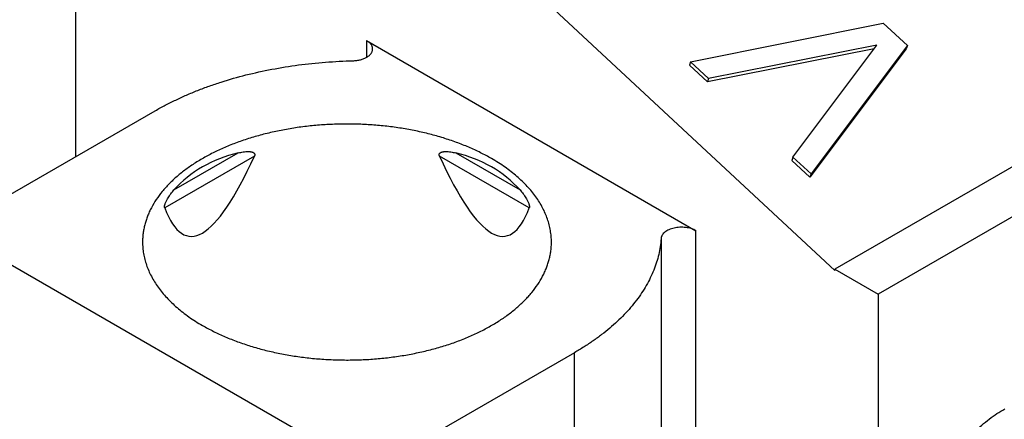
# Model space of a CAD drawing. Header units: inches. Extents: x 0 to 34, y 0 to 22.
# Tile 68 of 78: x 27.945 to 28.325, y 14.874 to 15.028. Entities that reach past the tile are written whole.
import ezdxf

# ---------------------------------------------------------------- set-up
doc = ezdxf.new("R2010")
doc.units = ezdxf.units.IN
doc.header["$LTSCALE"] = 1.87
doc.header["$MEASUREMENT"] = 0
doc.layers.get('0').update_dxf_attribs({"linetype": 'CONTINUOUS'})

msp = doc.modelspace()

# ---------------------------------------------------------------- linework, layer by layer
at = {"color": 7, "linetype": 'CONTINUOUS'}
for p, q in [((27.96702, 14.97565), (27.96702, 15.08495)), ((28.4542, 15.04477), (28.25932, 14.93225)), ((28.14936, 15.03399), (28.25932, 14.93168)), ((28.4709, 15.03512), (28.27603, 14.9226)), ((28.20374, 15.01215), (28.27798, 15.02703)), ((28.27798, 15.02703), (28.28726, 15.0184)), ((28.07898, 15.0203), (28.20582, 14.94707)), ((28.07898, 15.0203), (28.07898, 15.01388)), ((28.27551, 15.01861), (28.2107, 15.00568)), ((28.24318, 14.97546), (28.27551, 15.01861)), ((28.28726, 15.0184), (28.25014, 14.96898)), ((28.28726, 15.0184), (28.28685, 15.0171)), ((28.27443, 15.01718), (28.21029, 15.00438)), ((28.28685, 15.0171), (28.24973, 14.96768)), ((28.20374, 15.01215), (28.20333, 15.01085)), ((28.21029, 15.00438), (28.20333, 15.01085)), ((28.2107, 15.00568), (28.20374, 15.01215)), ((28.2107, 15.00568), (28.21029, 15.00438)), ((27.92665, 14.95234), (27.99757, 14.99329)), ((28.00475, 14.96276), (28.0295, 14.97704)), ((28.11333, 14.97704), (28.13807, 14.96276)), ((28.03578, 14.97584), (28.0012, 14.95587)), ((28.14163, 14.95587), (28.10704, 14.97584)), ((28.24318, 14.97546), (28.24277, 14.97416)), ((28.24973, 14.96768), (28.24277, 14.97416)), ((28.25014, 14.96898), (28.24318, 14.97546)), ((28.25014, 14.96898), (28.24973, 14.96768)), ((28.20582, 14.76063), (28.20582, 14.94707)), ((28.07141, 14.85911), (27.92665, 14.9427)), ((28.19238, 14.94404), (28.19238, 14.7576)), ((28.25932, 14.93225), (28.27603, 14.9226)), ((28.25932, 14.93168), (28.25932, 14.93225)), ((28.27603, 14.9226), (28.27603, 14.72009)), ((28.15904, 14.90006), (28.08811, 14.85911)), ((28.15904, 14.71362), (28.15904, 14.90006))]:
    msp.add_line(p, q, dxfattribs=at)
for centre, major_axis, ratio, start_param, end_param in [((28.07141, 14.90237), (-0.06637, 0.06071), 0.697918, -0.441298, 0.006853), ((28.07141, 14.90237), (0.06637, 0.06071), 0.697918, -0.006853, 0.441298), ((28.07141, 15.34419), (0.06094, 0.39924), 0.124891, -3.357734, -2.726141), ((28.07141, 15.34419), (-0.06094, 0.39924), 0.124891, 2.726141, 3.357734)]:
    msp.add_ellipse(centre, major_axis=major_axis, ratio=ratio, start_param=start_param, end_param=end_param, dxfattribs=at)
for points, knots in [([(28.08129, 15.01709), (28.08129, 15.01724), (28.08126, 15.01754), (28.08115, 15.01799), (28.08096, 15.01842), (28.08069, 15.01884), (28.08036, 15.01925), (28.07996, 15.01963), (28.0795, 15.01999), (28.07916, 15.0202), (28.07898, 15.0203)], [0, 0, 0, 0, 0.108015, 0.218066, 0.332006, 0.451364, 0.577284, 0.710506, 0.851397, 1, 1, 1, 1]), ([(28.07373, 15.01255), (28.07423, 15.01256), (28.07497, 15.01262), (28.07594, 15.01278), (28.07664, 15.01293), (28.07731, 15.01313), (28.07795, 15.01336), (28.07854, 15.01363), (28.07909, 15.01393), (28.07958, 15.01425), (28.08002, 15.01461), (28.0804, 15.01498), (28.08072, 15.01538), (28.08097, 15.01579), (28.08115, 15.01622), (28.08126, 15.01665), (28.08129, 15.01694), (28.08129, 15.01709)], [0, 0, 0, 0, 0.155562, 0.231903, 0.306669, 0.379453, 0.449887, 0.517657, 0.582513, 0.644284, 0.702895, 0.758382, 0.810911, 0.860795, 0.908504, 0.954658, 1, 1, 1, 1]), ([(27.99757, 14.99329), (27.99884, 14.99402), (28.00143, 14.99545), (28.00545, 14.99746), (28.00962, 14.99937), (28.01394, 15.00116), (28.0184, 15.00283), (28.02457, 15.00491), (28.03256, 15.00718), (28.04248, 15.00937), (28.05271, 15.01102), (28.06316, 15.01211), (28.07019, 15.01246), (28.07373, 15.01255)], [0, 0, 0, 0, 0.055367, 0.111974, 0.169779, 0.228732, 0.288777, 0.349852, 0.474793, 0.602969, 0.733711, 0.866305, 1, 1, 1, 1]), ([(28.12709, 14.97485), (28.1257, 14.97565), (28.12281, 14.97719), (28.11829, 14.97928), (28.11351, 14.98117), (28.1085, 14.98285), (28.10329, 14.98431), (28.09792, 14.98555), (28.09239, 14.98656), (28.08676, 14.98733), (28.08104, 14.98786), (28.07527, 14.98815), (28.06948, 14.98819), (28.0637, 14.98798), (28.05796, 14.98754), (28.0523, 14.98684), (28.04673, 14.98591), (28.0413, 14.98475), (28.03604, 14.98336), (28.03096, 14.98175), (28.0261, 14.97993), (28.02149, 14.97791), (28.01714, 14.9757), (28.01309, 14.9733), (28.00935, 14.97075), (28.00595, 14.96804), (28.00338, 14.96564), (28.00152, 14.96366), (27.99982, 14.96168), (27.99792, 14.95914), (27.99633, 14.95647), (27.99526, 14.9543), (27.99457, 14.95267), (27.99399, 14.95103), (27.99351, 14.94938), (27.99313, 14.94772), (27.99287, 14.94605), (27.99271, 14.94437), (27.99267, 14.94326), (27.99267, 14.9427)], [0, 0, 0, 0, 0.030663, 0.062384, 0.095096, 0.128717, 0.163153, 0.198299, 0.234042, 0.270262, 0.306833, 0.343624, 0.380504, 0.41734, 0.453999, 0.49035, 0.526265, 0.561624, 0.596308, 0.630212, 0.663237, 0.695296, 0.726318, 0.756248, 0.785046, 0.812699, 0.839214, 0.852058, 0.864633, 0.88901, 0.912451, 0.923864, 0.935096, 0.946167, 0.957102, 0.967926, 0.978665, 0.989347, 1, 1, 1, 1]), ([(28.0295, 14.97704), (28.02982, 14.97712), (28.03046, 14.97726), (28.03143, 14.97743), (28.03224, 14.97752), (28.03288, 14.97756), (28.03336, 14.97757), (28.03383, 14.97756), (28.03429, 14.97751), (28.03466, 14.97744), (28.03495, 14.97735), (28.03515, 14.97728), (28.03535, 14.97718), (28.03553, 14.97707), (28.03568, 14.97693), (28.03579, 14.97678), (28.03585, 14.97666), (28.03588, 14.97655), (28.0359, 14.97644), (28.03591, 14.97628), (28.03587, 14.97608), (28.03582, 14.97592), (28.03578, 14.97584)], [0, 0, 0, 0, 0.131375, 0.261934, 0.391215, 0.45518, 0.518533, 0.581109, 0.64269, 0.702982, 0.732548, 0.761656, 0.790276, 0.818419, 0.846208, 0.874003, 0.888143, 0.902586, 0.917453, 0.932848, 0.96534, 1, 1, 1, 1]), ([(28.10704, 14.97584), (28.10701, 14.97592), (28.10695, 14.97608), (28.10692, 14.97628), (28.10692, 14.97644), (28.10694, 14.97655), (28.10697, 14.97666), (28.10704, 14.97678), (28.10714, 14.97693), (28.1073, 14.97707), (28.10748, 14.97718), (28.10767, 14.97728), (28.10787, 14.97735), (28.10816, 14.97744), (28.10854, 14.97751), (28.109, 14.97756), (28.10947, 14.97757), (28.10994, 14.97756), (28.11059, 14.97752), (28.11139, 14.97743), (28.11236, 14.97726), (28.113, 14.97712), (28.11333, 14.97704)], [0, 0, 0, 0, 0.03466, 0.067152, 0.082547, 0.097414, 0.111857, 0.125997, 0.153792, 0.181581, 0.209724, 0.238344, 0.267452, 0.297018, 0.35731, 0.418891, 0.481467, 0.54482, 0.608785, 0.738066, 0.868625, 1, 1, 1, 1]), ([(28.15015, 14.9427), (28.15015, 14.94344), (28.15009, 14.94494), (28.1498, 14.94717), (28.14933, 14.94939), (28.14866, 14.95159), (28.14781, 14.95377), (28.14678, 14.95593), (28.14556, 14.95805), (28.14417, 14.96013), (28.1426, 14.96217), (28.14024, 14.96487), (28.13758, 14.96742), (28.13465, 14.96982), (28.13143, 14.97219), (28.12887, 14.97382), (28.12709, 14.97485)], [0, 0, 0, 0, 0.053903, 0.108064, 0.162735, 0.218157, 0.274554, 0.332128, 0.39106, 0.451505, 0.513593, 0.577429, 0.710591, 0.780061, 0.851464, 1, 1, 1, 1]), ([(28.0012, 14.95587), (28.00117, 14.95592), (28.00114, 14.95605), (28.00113, 14.95626), (28.00114, 14.95651), (28.00118, 14.95677), (28.00124, 14.95704), (28.00135, 14.95741), (28.00151, 14.95785), (28.00173, 14.95836), (28.00204, 14.95899), (28.00246, 14.95973), (28.003, 14.96056), (28.00357, 14.96133), (28.00415, 14.96206), (28.00455, 14.96253), (28.00475, 14.96276)], [0, 0, 0, 0, 0.021968, 0.048662, 0.079731, 0.113836, 0.149474, 0.185577, 0.257113, 0.326679, 0.394133, 0.523645, 0.647668, 0.76773, 0.884912, 1, 1, 1, 1]), ([(28.13807, 14.96276), (28.13827, 14.96253), (28.13868, 14.96206), (28.13926, 14.96133), (28.13982, 14.96056), (28.14036, 14.95973), (28.14078, 14.95899), (28.14109, 14.95836), (28.14131, 14.95785), (28.14147, 14.95741), (28.14158, 14.95704), (28.14164, 14.95677), (28.14168, 14.95651), (28.1417, 14.95626), (28.14168, 14.95605), (28.14165, 14.95592), (28.14163, 14.95587)], [0, 0, 0, 0, 0.115088, 0.23227, 0.352332, 0.476355, 0.605867, 0.673321, 0.742887, 0.814423, 0.850526, 0.886164, 0.920269, 0.951338, 0.978032, 1, 1, 1, 1]), ([(28.20582, 14.94707), (28.20554, 14.94723), (28.20495, 14.94752), (28.20399, 14.94787), (28.20295, 14.94814), (28.20186, 14.94832), (28.20074, 14.94841), (28.1996, 14.9484), (28.19848, 14.9483), (28.19739, 14.94811), (28.19637, 14.94783), (28.19542, 14.94746), (28.19458, 14.94703), (28.19384, 14.94652), (28.19324, 14.94596), (28.19286, 14.94545), (28.19263, 14.94502), (28.19251, 14.94469), (28.19242, 14.94437), (28.19239, 14.94415), (28.19238, 14.94404)], [0, 0, 0, 0, 0.062006, 0.127888, 0.196977, 0.268444, 0.341348, 0.414686, 0.487439, 0.558609, 0.627271, 0.692614, 0.753998, 0.811018, 0.863577, 0.911972, 0.934862, 0.957044, 0.97869, 1, 1, 1, 1]), ([(27.99267, 14.9427), (27.99267, 14.94195), (27.99273, 14.94046), (27.99302, 14.93823), (27.9935, 14.93601), (27.99416, 14.93381), (27.99501, 14.93162), (27.99604, 14.92947), (27.99726, 14.92735), (27.99866, 14.92527), (28.00023, 14.92322), (28.00258, 14.92053), (28.00524, 14.91798), (28.00817, 14.91558), (28.01139, 14.9132), (28.01396, 14.91158), (28.01573, 14.91055)], [0, 0, 0, 0, 0.053903, 0.108064, 0.162735, 0.218157, 0.274554, 0.332128, 0.39106, 0.451505, 0.513593, 0.577429, 0.710591, 0.780061, 0.851464, 1, 1, 1, 1]), ([(28.01573, 14.91055), (28.01712, 14.90975), (28.02001, 14.9082), (28.02454, 14.90612), (28.02931, 14.90423), (28.03432, 14.90255), (28.03953, 14.90108), (28.04491, 14.89984), (28.05043, 14.89884), (28.05606, 14.89806), (28.06178, 14.89753), (28.06755, 14.89725), (28.07334, 14.89721), (28.07912, 14.89741), (28.08486, 14.89786), (28.09053, 14.89855), (28.09609, 14.89948), (28.10152, 14.90065), (28.10679, 14.90204), (28.11186, 14.90364), (28.11672, 14.90547), (28.12134, 14.90749), (28.12568, 14.9097), (28.12973, 14.91209), (28.13347, 14.91465), (28.13687, 14.91736), (28.13944, 14.91976), (28.14131, 14.92174), (28.14301, 14.92372), (28.1449, 14.92626), (28.1465, 14.92893), (28.14756, 14.9311), (28.14825, 14.93272), (28.14884, 14.93436), (28.14931, 14.93602), (28.14969, 14.93768), (28.14996, 14.93935), (28.15012, 14.94102), (28.15015, 14.94214), (28.15015, 14.9427)], [0, 0, 0, 0, 0.030663, 0.062384, 0.095096, 0.128717, 0.163153, 0.198299, 0.234042, 0.270262, 0.306833, 0.343624, 0.380504, 0.41734, 0.453999, 0.49035, 0.526265, 0.561624, 0.596308, 0.630212, 0.663237, 0.695296, 0.726318, 0.756248, 0.785046, 0.812699, 0.839214, 0.852058, 0.864633, 0.88901, 0.912451, 0.923864, 0.935096, 0.946167, 0.957102, 0.967926, 0.978665, 0.989347, 1, 1, 1, 1]), ([(28.19238, 14.94404), (28.19231, 14.94301), (28.19209, 14.94096), (28.1915, 14.9379), (28.19067, 14.93486), (28.18959, 14.93185), (28.18827, 14.92887), (28.18672, 14.92593), (28.18492, 14.92303), (28.1829, 14.92019), (28.18065, 14.9174), (28.17818, 14.91468), (28.17549, 14.91203), (28.17259, 14.90946), (28.16949, 14.90696), (28.16618, 14.90456), (28.16269, 14.90224), (28.16027, 14.90078), (28.15904, 14.90006)], [0, 0, 0, 0, 0.053683, 0.107791, 0.162544, 0.218145, 0.274784, 0.332631, 0.391834, 0.452521, 0.5148, 0.578754, 0.644449, 0.711931, 0.781224, 0.852341, 0.925273, 1, 1, 1, 1]), ([(28.2962, 14.78236), (28.29585, 14.78256), (28.29516, 14.78299), (28.29417, 14.7837), (28.29322, 14.78447), (28.29231, 14.78531), (28.29145, 14.78621), (28.29035, 14.7875), (28.28909, 14.78927), (28.28778, 14.79162), (28.28688, 14.79373), (28.28625, 14.79551), (28.28568, 14.7974), (28.28511, 14.79988), (28.28464, 14.803), (28.28439, 14.80628), (28.28436, 14.80969), (28.28454, 14.81322), (28.28494, 14.81685), (28.28556, 14.82056), (28.28639, 14.82433), (28.28743, 14.82814), (28.28867, 14.83197), (28.2901, 14.8358), (28.29172, 14.83961), (28.29352, 14.84337), (28.29549, 14.84707), (28.29761, 14.8507), (28.29988, 14.85421), (28.30229, 14.85761), (28.30481, 14.86087), (28.30745, 14.86397), (28.31018, 14.8669), (28.31298, 14.86964), (28.31585, 14.87217), (28.31877, 14.87449), (28.32172, 14.87657), (28.32374, 14.87783), (28.32475, 14.87841)], [0, 0, 0, 0, 0.010652, 0.021333, 0.032072, 0.042895, 0.053829, 0.0649, 0.087535, 0.110974, 0.135351, 0.147926, 0.160769, 0.187283, 0.214935, 0.243734, 0.273663, 0.304686, 0.336745, 0.36977, 0.403674, 0.438359, 0.473718, 0.509635, 0.545987, 0.582646, 0.619483, 0.656364, 0.693157, 0.729729, 0.76595, 0.801694, 0.836842, 0.871279, 0.904901, 0.937614, 0.969336, 1, 1, 1, 1])]:
    msp.add_open_spline(points, degree=3, knots=knots, dxfattribs=at)

doc.saveas('drawing.dxf')
